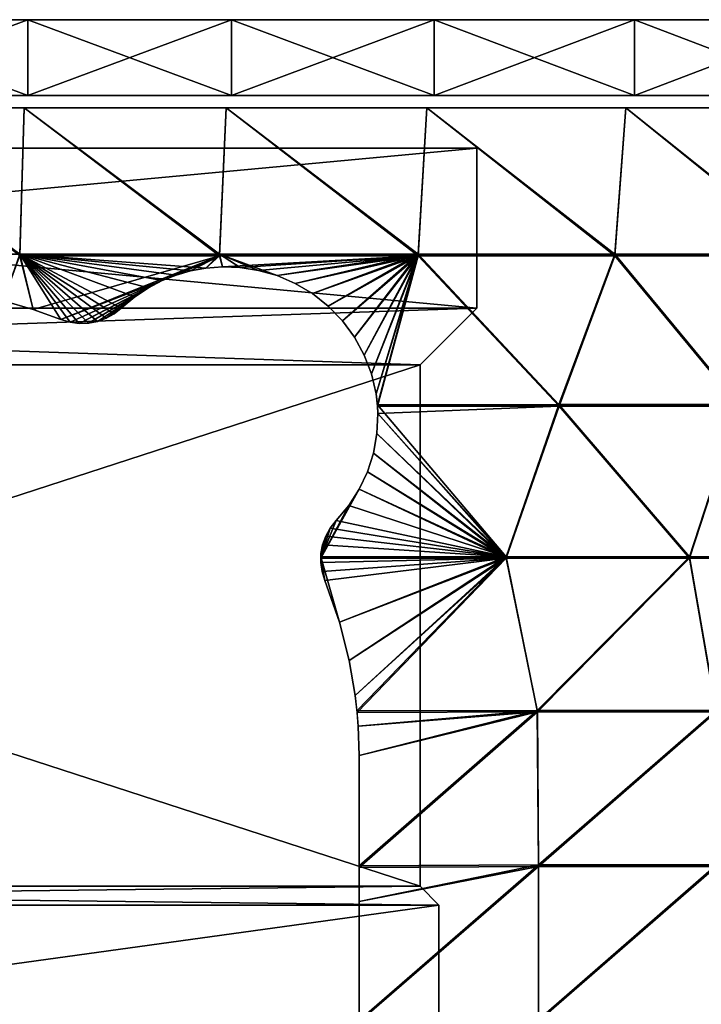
# Model space of a CAD drawing. Header units: millimetres. Extents: x -101 to 102, y -40 to 284.
# Tile 69 of 183: x 11 to 29, y 27 to 53. Entities that reach past the tile are written whole.
import ezdxf

# ---------------------------------------------------------------- set-up
doc = ezdxf.new("R2010")
doc.units = ezdxf.units.MM
doc.header["$LTSCALE"] = 65.185185
for name, color, linetype in [('1', 7, 'CONTINUOUS'), ('107', 7, 'CONTINUOUS'), ('111', 7, 'CONTINUOUS'), ('125', 7, 'CONTINUOUS'), ('128', 7, 'CONTINUOUS'), ('151', 7, 'CONTINUOUS'), ('152', 7, 'CONTINUOUS'), ('153', 7, 'CONTINUOUS'), ('158', 7, 'CONTINUOUS'), ('7', 7, 'CONTINUOUS')]:
    doc.layers.add(name, color=color, linetype=linetype)

msp = doc.modelspace()

# ---------------------------------------------------------------- linework, layer by layer
at = {"layer": '1', "color": 7, "linetype": 'Continuous'}
for points in [[(-22.7, 49.5, 58.5), (-22.7, 45.279, 58.5), (22.7, 49.5, 58.5), (-22.7, 49.5, 58.5)], [(22.7, 49.5, 58.5), (-22.7, 45.279, 58.5), (22.7, 45.279, 58.5), (22.7, 49.5, 58.5)], [(-22.7, 45.279, 58.5), (-21.2, 43.779, 58.5), (22.7, 45.279, 58.5), (-22.7, 45.279, 58.5)], [(22.7, 45.279, 58.5), (-21.2, 43.779, 58.5), (21.2, 43.779, 58.5), (22.7, 45.279, 58.5)], [(-21.2, 43.779, 58.5), (-21.2, 30, 58.5), (21.2, 43.779, 58.5), (-21.2, 43.779, 58.5)], [(21.2, 43.779, 58.5), (-21.2, 30, 58.5), (21.2, 30, 58.5), (21.2, 43.779, 58.5)], [(-21.7, 29.5, 58.5), (21.7, 29.5, 58.5), (21.2, 30, 58.5), (-21.7, 29.5, 58.5)], [(-21.2, 30, 58.5), (-21.7, 29.5, 58.5), (21.2, 30, 58.5), (-21.2, 30, 58.5)], [(21.7, 23.5, 58.5), (21.7, 29.5, 58.5), (-21.7, 23.5, 58.5), (21.7, 23.5, 58.5)], [(-21.7, 23.5, 58.5), (21.7, 29.5, 58.5), (-21.7, 29.5, 58.5), (-21.7, 23.5, 58.5)]]:
    msp.add_3dface(points, dxfattribs=at)
at = {"layer": '107', "color": 7, "linetype": 'Continuous'}
for points in [[(5.317, 46.699, 67.286), (10.622, 46.699, 66.91), (5.376, 50.57, 68.48), (5.317, 46.699, 67.286)], [(5.376, 50.57, 68.48), (10.622, 46.699, 66.91), (10.739, 50.57, 68.1), (5.376, 50.57, 68.48)], [(10.622, 46.699, 66.91), (15.904, 46.699, 66.283), (10.739, 50.57, 68.1), (10.622, 46.699, 66.91)], [(10.739, 50.57, 68.1), (15.904, 46.699, 66.283), (16.079, 50.57, 67.466), (10.739, 50.57, 68.1)], [(15.904, 46.699, 66.283), (21.15, 46.699, 65.408), (16.079, 50.57, 67.466), (15.904, 46.699, 66.283)], [(16.079, 50.57, 67.466), (21.15, 46.699, 65.408), (21.383, 50.57, 66.581), (16.079, 50.57, 67.466)], [(21.15, 46.699, 65.408), (26.348, 46.699, 64.287), (21.383, 50.57, 66.581), (21.15, 46.699, 65.408)], [(21.383, 50.57, 66.581), (26.348, 46.699, 64.287), (26.639, 50.57, 65.447), (21.383, 50.57, 66.581)], [(26.348, 46.699, 64.287), (31.488, 46.699, 62.921), (26.639, 50.57, 65.447), (26.348, 46.699, 64.287)], [(26.639, 50.57, 65.447), (31.488, 46.699, 62.921), (31.836, 50.57, 64.066), (26.639, 50.57, 65.447)], [(5.317, 46.699, 67.286), (10.19, 45.471, 66.616), (10.622, 46.699, 66.91), (5.317, 46.699, 67.286)], [(10.19, 45.471, 66.616), (10.976, 45.242, 66.482), (10.622, 46.699, 66.91), (10.19, 45.471, 66.616)], [(15.139, 46.261, 66.267), (15.543, 46.334, 66.232), (10.622, 46.699, 66.91), (15.139, 46.261, 66.267)], [(10.622, 46.699, 66.91), (15.543, 46.334, 66.232), (15.904, 46.699, 66.283), (10.622, 46.699, 66.91)], [(14.755, 46.149, 66.288), (15.139, 46.261, 66.267), (10.622, 46.699, 66.91), (14.755, 46.149, 66.288)], [(14.386, 46.005, 66.297), (14.755, 46.149, 66.288), (10.622, 46.699, 66.91), (14.386, 46.005, 66.297)], [(14.025, 45.814, 66.291), (14.386, 46.005, 66.297), (10.622, 46.699, 66.91), (14.025, 45.814, 66.291)], [(13.664, 45.571, 66.271), (14.025, 45.814, 66.291), (10.622, 46.699, 66.91), (13.664, 45.571, 66.271)], [(13.306, 45.278, 66.238), (13.664, 45.571, 66.271), (10.622, 46.699, 66.91), (13.306, 45.278, 66.238)], [(13.115, 45.127, 66.221), (13.306, 45.278, 66.238), (10.622, 46.699, 66.91), (13.115, 45.127, 66.221)], [(12.907, 45.009, 66.215), (13.115, 45.127, 66.221), (10.622, 46.699, 66.91), (12.907, 45.009, 66.215)], [(12.68, 44.926, 66.22), (12.907, 45.009, 66.215), (10.622, 46.699, 66.91), (12.68, 44.926, 66.22)], [(12.442, 44.879, 66.235), (12.68, 44.926, 66.22), (10.622, 46.699, 66.91), (12.442, 44.879, 66.235)], [(12.195, 44.871, 66.26), (12.442, 44.879, 66.235), (10.622, 46.699, 66.91), (12.195, 44.871, 66.26)], [(11.951, 44.904, 66.295), (12.195, 44.871, 66.26), (10.622, 46.699, 66.91), (11.951, 44.904, 66.295)], [(11.708, 44.977, 66.339), (11.951, 44.904, 66.295), (10.622, 46.699, 66.91), (11.708, 44.977, 66.339)], [(10.976, 45.242, 66.482), (11.708, 44.977, 66.339), (10.622, 46.699, 66.91), (10.976, 45.242, 66.482)], [(15.543, 46.334, 66.232), (15.981, 46.366, 66.179), (15.904, 46.699, 66.283), (15.543, 46.334, 66.232)], [(16.928, 46.273, 66.013), (17.423, 46.135, 65.899), (15.904, 46.699, 66.283), (16.928, 46.273, 66.013)], [(15.904, 46.699, 66.283), (17.423, 46.135, 65.899), (21.15, 46.699, 65.408), (15.904, 46.699, 66.283)], [(16.446, 46.351, 66.107), (16.928, 46.273, 66.013), (15.904, 46.699, 66.283), (16.446, 46.351, 66.107)], [(15.981, 46.366, 66.179), (16.446, 46.351, 66.107), (15.904, 46.699, 66.283), (15.981, 46.366, 66.179)], [(17.423, 46.135, 65.899), (17.899, 45.93, 65.767), (21.15, 46.699, 65.408), (17.423, 46.135, 65.899)], [(17.899, 45.93, 65.767), (18.358, 45.659, 65.619), (21.15, 46.699, 65.408), (17.899, 45.93, 65.767)], [(18.358, 45.659, 65.619), (18.774, 45.331, 65.462), (21.15, 46.699, 65.408), (18.358, 45.659, 65.619)], [(18.774, 45.331, 65.462), (19.15, 44.944, 65.297), (21.15, 46.699, 65.408), (18.774, 45.331, 65.462)], [(19.15, 44.944, 65.297), (19.467, 44.513, 65.132), (21.15, 46.699, 65.408), (19.15, 44.944, 65.297)], [(19.467, 44.513, 65.132), (19.727, 44.037, 64.968), (21.15, 46.699, 65.408), (19.467, 44.513, 65.132)], [(19.727, 44.037, 64.968), (19.917, 43.538, 64.813), (21.15, 46.699, 65.408), (19.727, 44.037, 64.968)], [(19.917, 43.538, 64.813), (20.038, 43.014, 64.669), (21.15, 46.699, 65.408), (19.917, 43.538, 64.813)], [(20.038, 43.014, 64.669), (20.074, 42.724, 64.597), (21.15, 46.699, 65.408), (20.038, 43.014, 64.669)], [(20.074, 42.724, 64.597), (24.871, 42.726, 63.611), (21.15, 46.699, 65.408), (20.074, 42.724, 64.597)], [(21.15, 46.699, 65.408), (24.871, 42.726, 63.611), (26.348, 46.699, 64.287), (21.15, 46.699, 65.408)], [(24.871, 42.726, 63.611), (29.63, 42.726, 62.413), (26.348, 46.699, 64.287), (24.871, 42.726, 63.611)], [(26.348, 46.699, 64.287), (29.63, 42.726, 62.413), (31.488, 46.699, 62.921), (26.348, 46.699, 64.287)], [(20.074, 42.724, 64.597), (23.475, 38.704, 63.126), (24.871, 42.726, 63.611), (20.074, 42.724, 64.597)], [(20.087, 42.488, 64.542), (23.475, 38.704, 63.126), (20.074, 42.724, 64.597), (20.087, 42.488, 64.542)], [(23.475, 38.704, 63.126), (28.323, 38.704, 61.961), (24.871, 42.726, 63.611), (23.475, 38.704, 63.126)], [(24.871, 42.726, 63.611), (28.323, 38.704, 61.961), (29.63, 42.726, 62.413), (24.871, 42.726, 63.611)], [(28.323, 38.704, 61.961), (33.113, 38.704, 60.58), (29.63, 42.726, 62.413), (28.323, 38.704, 61.961)], [(20.063, 41.96, 64.431), (23.475, 38.704, 63.126), (20.087, 42.488, 64.542), (20.063, 41.96, 64.431)], [(19.973, 41.446, 64.339), (23.475, 38.704, 63.126), (20.063, 41.96, 64.431), (19.973, 41.446, 64.339)], [(19.814, 40.952, 64.268), (23.475, 38.704, 63.126), (19.973, 41.446, 64.339), (19.814, 40.952, 64.268)], [(19.596, 40.487, 64.216), (23.475, 38.704, 63.126), (19.814, 40.952, 64.268), (19.596, 40.487, 64.216)], [(19.321, 40.057, 64.183), (23.475, 38.704, 63.126), (19.596, 40.487, 64.216), (19.321, 40.057, 64.183)], [(18.987, 39.661, 64.169), (23.475, 38.704, 63.126), (19.321, 40.057, 64.183), (18.987, 39.661, 64.169)], [(18.829, 39.464, 64.161), (23.475, 38.704, 63.126), (18.987, 39.661, 64.169), (18.829, 39.464, 64.161)], [(18.709, 39.251, 64.144), (23.475, 38.704, 63.126), (18.829, 39.464, 64.161), (18.709, 39.251, 64.144)], [(18.626, 39.022, 64.118), (23.475, 38.704, 63.126), (18.709, 39.251, 64.144), (18.626, 39.022, 64.118)], [(18.576, 38.704, 64.073), (23.475, 38.704, 63.126), (18.626, 39.022, 64.118), (18.576, 38.704, 64.073)], [(18.582, 38.787, 64.086), (18.576, 38.704, 64.073), (18.626, 39.022, 64.118), (18.582, 38.787, 64.086)], [(18.683, 38.08, 63.953), (19.073, 36.973, 63.718), (18.576, 38.704, 64.073), (18.683, 38.08, 63.953)], [(18.576, 38.704, 64.073), (19.073, 36.973, 63.718), (23.475, 38.704, 63.126), (18.576, 38.704, 64.073)], [(18.611, 38.315, 64.003), (18.683, 38.08, 63.953), (18.576, 38.704, 64.073), (18.611, 38.315, 64.003)], [(18.577, 38.55, 64.047), (18.611, 38.315, 64.003), (18.576, 38.704, 64.073), (18.577, 38.55, 64.047)], [(19.073, 36.973, 63.718), (19.329, 35.96, 63.535), (23.475, 38.704, 63.126), (19.073, 36.973, 63.718)], [(19.329, 35.96, 63.535), (19.485, 35.041, 63.394), (23.475, 38.704, 63.126), (19.329, 35.96, 63.535)], [(19.485, 35.041, 63.394), (19.532, 34.631, 63.34), (23.475, 38.704, 63.126), (19.485, 35.041, 63.394)], [(19.532, 34.631, 63.34), (24.299, 34.645, 62.375), (23.475, 38.704, 63.126), (19.532, 34.631, 63.34)], [(23.475, 38.704, 63.126), (24.299, 34.645, 62.375), (28.323, 38.704, 61.961), (23.475, 38.704, 63.126)], [(24.299, 34.645, 62.375), (29.026, 34.645, 61.197), (28.323, 38.704, 61.961), (24.299, 34.645, 62.375)], [(28.323, 38.704, 61.961), (29.026, 34.645, 61.197), (33.113, 38.704, 60.58), (28.323, 38.704, 61.961)], [(19.532, 34.631, 63.34), (19.564, 34.228, 63.29), (24.299, 34.645, 62.375), (19.532, 34.631, 63.34)], [(19.564, 34.228, 63.29), (19.588, 33.454, 63.208), (24.299, 34.645, 62.375), (19.564, 34.228, 63.29)], [(19.588, 33.454, 63.208), (19.589, 30.532, 62.99), (24.299, 34.645, 62.375), (19.588, 33.454, 63.208)], [(19.589, 30.532, 62.99), (24.335, 30.563, 62.025), (24.299, 34.645, 62.375), (19.589, 30.532, 62.99)], [(24.299, 34.645, 62.375), (24.335, 30.563, 62.025), (29.026, 34.645, 61.197), (24.299, 34.645, 62.375)], [(24.335, 30.563, 62.025), (29.036, 30.563, 60.849), (29.026, 34.645, 61.197), (24.335, 30.563, 62.025)], [(19.589, 26.451, 62.88), (24.33, 26.468, 61.913), (24.335, 30.563, 62.025), (19.589, 26.451, 62.88)], [(19.589, 29.591, 62.945), (19.589, 26.451, 62.88), (24.335, 30.563, 62.025), (19.589, 29.591, 62.945)], [(19.589, 30.532, 62.99), (19.589, 29.591, 62.945), (24.335, 30.563, 62.025), (19.589, 30.532, 62.99)], [(24.33, 26.468, 61.913), (29.025, 26.468, 60.738), (29.036, 30.563, 60.849), (24.33, 26.468, 61.913)], [(24.335, 30.563, 62.025), (24.33, 26.468, 61.913), (29.036, 30.563, 60.849), (24.335, 30.563, 62.025)]]:
    msp.add_3dface(points, dxfattribs=at)
at = {"layer": '111', "color": 7, "linetype": 'Continuous'}
for points in [[(5.376, 50.57, -68.48), (10.739, 50.57, -68.1), (10.621, 46.66, -66.899), (5.376, 50.57, -68.48)], [(10.621, 46.66, -66.899), (10.739, 50.57, -68.1), (15.902, 46.66, -66.272), (10.621, 46.66, -66.899)], [(10.739, 50.57, -68.1), (16.079, 50.57, -67.466), (15.902, 46.66, -66.272), (10.739, 50.57, -68.1)], [(15.902, 46.66, -66.272), (16.079, 50.57, -67.466), (21.147, 46.66, -65.398), (15.902, 46.66, -66.272)], [(16.079, 50.57, -67.466), (21.383, 50.57, -66.581), (21.147, 46.66, -65.398), (16.079, 50.57, -67.466)], [(21.147, 46.66, -65.398), (21.383, 50.57, -66.581), (26.346, 46.66, -64.276), (21.147, 46.66, -65.398)], [(21.383, 50.57, -66.581), (26.639, 50.57, -65.447), (26.346, 46.66, -64.276), (21.383, 50.57, -66.581)], [(26.346, 46.66, -64.276), (26.639, 50.57, -65.447), (31.485, 46.66, -62.911), (26.346, 46.66, -64.276)], [(26.639, 50.57, -65.447), (31.836, 50.57, -64.066), (31.485, 46.66, -62.911), (26.639, 50.57, -65.447)], [(10.19, 45.471, -66.616), (10.621, 46.66, -66.899), (10.976, 45.242, -66.482), (10.19, 45.471, -66.616)], [(10.621, 46.66, -66.899), (15.902, 46.66, -66.272), (10.976, 45.242, -66.482), (10.621, 46.66, -66.899)], [(10.976, 45.242, -66.482), (15.902, 46.66, -66.272), (11.708, 44.977, -66.339), (10.976, 45.242, -66.482)], [(11.708, 44.977, -66.339), (15.902, 46.66, -66.272), (14.386, 46.005, -66.297), (11.708, 44.977, -66.339)], [(14.386, 46.005, -66.297), (15.902, 46.66, -66.272), (14.755, 46.149, -66.288), (14.386, 46.005, -66.297)], [(14.755, 46.149, -66.288), (15.902, 46.66, -66.272), (15.139, 46.261, -66.267), (14.755, 46.149, -66.288)], [(15.139, 46.261, -66.267), (15.902, 46.66, -66.272), (15.543, 46.334, -66.232), (15.139, 46.261, -66.267)], [(15.543, 46.334, -66.232), (15.902, 46.66, -66.272), (15.981, 46.366, -66.179), (15.543, 46.334, -66.232)], [(15.902, 46.66, -66.272), (21.147, 46.66, -65.398), (15.981, 46.366, -66.179), (15.902, 46.66, -66.272)], [(15.981, 46.366, -66.179), (21.147, 46.66, -65.398), (16.446, 46.351, -66.107), (15.981, 46.366, -66.179)], [(16.446, 46.351, -66.107), (21.147, 46.66, -65.398), (16.928, 46.273, -66.013), (16.446, 46.351, -66.107)], [(16.928, 46.273, -66.013), (21.147, 46.66, -65.398), (17.423, 46.135, -65.899), (16.928, 46.273, -66.013)], [(17.423, 46.135, -65.899), (21.147, 46.66, -65.398), (17.899, 45.93, -65.767), (17.423, 46.135, -65.899)], [(17.899, 45.93, -65.767), (21.147, 46.66, -65.398), (18.358, 45.659, -65.619), (17.899, 45.93, -65.767)], [(18.358, 45.659, -65.619), (21.147, 46.66, -65.398), (18.774, 45.331, -65.462), (18.358, 45.659, -65.619)], [(18.774, 45.331, -65.462), (21.147, 46.66, -65.398), (19.15, 44.944, -65.297), (18.774, 45.331, -65.462)], [(19.15, 44.944, -65.297), (21.147, 46.66, -65.398), (19.467, 44.513, -65.132), (19.15, 44.944, -65.297)], [(19.467, 44.513, -65.132), (21.147, 46.66, -65.398), (19.727, 44.037, -64.968), (19.467, 44.513, -65.132)], [(19.727, 44.037, -64.968), (21.147, 46.66, -65.398), (19.917, 43.538, -64.813), (19.727, 44.037, -64.968)], [(19.917, 43.538, -64.813), (21.147, 46.66, -65.398), (20.038, 43.014, -64.669), (19.917, 43.538, -64.813)], [(20.038, 43.014, -64.669), (21.147, 46.66, -65.398), (20.077, 42.685, -64.587), (20.038, 43.014, -64.669)], [(20.077, 42.685, -64.587), (21.147, 46.66, -65.398), (24.874, 42.686, -63.602), (20.077, 42.685, -64.587)], [(21.147, 46.66, -65.398), (26.346, 46.66, -64.276), (24.874, 42.686, -63.602), (21.147, 46.66, -65.398)], [(24.874, 42.686, -63.602), (26.346, 46.66, -64.276), (29.632, 42.686, -62.404), (24.874, 42.686, -63.602)], [(26.346, 46.66, -64.276), (31.485, 46.66, -62.911), (29.632, 42.686, -62.404), (26.346, 46.66, -64.276)], [(11.951, 44.904, -66.295), (11.708, 44.977, -66.339), (14.386, 46.005, -66.297), (11.951, 44.904, -66.295)], [(12.195, 44.871, -66.26), (11.951, 44.904, -66.295), (14.386, 46.005, -66.297), (12.195, 44.871, -66.26)], [(14.025, 45.814, -66.291), (12.195, 44.871, -66.26), (14.386, 46.005, -66.297), (14.025, 45.814, -66.291)], [(12.442, 44.879, -66.235), (12.195, 44.871, -66.26), (14.025, 45.814, -66.291), (12.442, 44.879, -66.235)], [(12.68, 44.926, -66.22), (12.442, 44.879, -66.235), (14.025, 45.814, -66.291), (12.68, 44.926, -66.22)], [(13.664, 45.571, -66.271), (12.68, 44.926, -66.22), (14.025, 45.814, -66.291), (13.664, 45.571, -66.271)], [(12.907, 45.009, -66.215), (12.68, 44.926, -66.22), (13.664, 45.571, -66.271), (12.907, 45.009, -66.215)], [(13.115, 45.127, -66.221), (12.907, 45.009, -66.215), (13.664, 45.571, -66.271), (13.115, 45.127, -66.221)], [(13.306, 45.278, -66.238), (13.115, 45.127, -66.221), (13.664, 45.571, -66.271), (13.306, 45.278, -66.238)], [(20.077, 42.685, -64.587), (24.874, 42.686, -63.602), (20.087, 42.488, -64.542), (20.077, 42.685, -64.587)], [(20.087, 42.488, -64.542), (24.874, 42.686, -63.602), (23.474, 38.663, -63.12), (20.087, 42.488, -64.542)], [(23.474, 38.663, -63.12), (24.874, 42.686, -63.602), (28.321, 38.663, -61.955), (23.474, 38.663, -63.12)], [(24.874, 42.686, -63.602), (29.632, 42.686, -62.404), (28.321, 38.663, -61.955), (24.874, 42.686, -63.602)], [(28.321, 38.663, -61.955), (29.632, 42.686, -62.404), (33.111, 38.663, -60.574), (28.321, 38.663, -61.955)], [(20.063, 41.96, -64.431), (20.087, 42.488, -64.542), (23.474, 38.663, -63.12), (20.063, 41.96, -64.431)], [(19.973, 41.446, -64.339), (20.063, 41.96, -64.431), (23.474, 38.663, -63.12), (19.973, 41.446, -64.339)], [(19.814, 40.952, -64.268), (19.973, 41.446, -64.339), (23.474, 38.663, -63.12), (19.814, 40.952, -64.268)], [(19.596, 40.487, -64.216), (19.814, 40.952, -64.268), (23.474, 38.663, -63.12), (19.596, 40.487, -64.216)], [(19.321, 40.057, -64.183), (19.596, 40.487, -64.216), (18.575, 38.663, -64.066), (19.321, 40.057, -64.183)], [(18.575, 38.663, -64.066), (19.596, 40.487, -64.216), (23.474, 38.663, -63.12), (18.575, 38.663, -64.066)], [(18.987, 39.661, -64.169), (19.321, 40.057, -64.183), (18.575, 38.663, -64.066), (18.987, 39.661, -64.169)], [(18.829, 39.464, -64.161), (18.987, 39.661, -64.169), (18.575, 38.663, -64.066), (18.829, 39.464, -64.161)], [(18.709, 39.251, -64.144), (18.829, 39.464, -64.161), (18.575, 38.663, -64.066), (18.709, 39.251, -64.144)], [(18.626, 39.022, -64.118), (18.709, 39.251, -64.144), (18.575, 38.663, -64.066), (18.626, 39.022, -64.118)], [(18.582, 38.787, -64.086), (18.626, 39.022, -64.118), (18.575, 38.663, -64.066), (18.582, 38.787, -64.086)], [(18.575, 38.663, -64.066), (23.474, 38.663, -63.12), (18.577, 38.55, -64.047), (18.575, 38.663, -64.066)], [(18.577, 38.55, -64.047), (23.474, 38.663, -63.12), (18.611, 38.315, -64.003), (18.577, 38.55, -64.047)], [(18.611, 38.315, -64.003), (23.474, 38.663, -63.12), (18.683, 38.08, -63.953), (18.611, 38.315, -64.003)], [(18.683, 38.08, -63.953), (23.474, 38.663, -63.12), (19.073, 36.973, -63.718), (18.683, 38.08, -63.953)], [(19.073, 36.973, -63.718), (23.474, 38.663, -63.12), (19.329, 35.96, -63.535), (19.073, 36.973, -63.718)], [(19.329, 35.96, -63.535), (23.474, 38.663, -63.12), (19.485, 35.041, -63.394), (19.329, 35.96, -63.535)], [(19.485, 35.041, -63.394), (23.474, 38.663, -63.12), (19.535, 34.591, -63.334), (19.485, 35.041, -63.394)], [(19.535, 34.591, -63.334), (23.474, 38.663, -63.12), (24.302, 34.605, -62.37), (19.535, 34.591, -63.334)], [(23.474, 38.663, -63.12), (28.321, 38.663, -61.955), (24.302, 34.605, -62.37), (23.474, 38.663, -63.12)], [(24.302, 34.605, -62.37), (28.321, 38.663, -61.955), (29.029, 34.605, -61.192), (24.302, 34.605, -62.37)], [(28.321, 38.663, -61.955), (33.111, 38.663, -60.574), (29.029, 34.605, -61.192), (28.321, 38.663, -61.955)], [(19.535, 34.591, -63.334), (24.302, 34.605, -62.37), (19.564, 34.228, -63.29), (19.535, 34.591, -63.334)], [(19.564, 34.228, -63.29), (24.302, 34.605, -62.37), (19.588, 33.454, -63.208), (19.564, 34.228, -63.29)], [(19.588, 33.454, -63.208), (24.302, 34.605, -62.37), (19.589, 30.492, -62.988), (19.588, 33.454, -63.208)], [(19.589, 30.492, -62.988), (24.302, 34.605, -62.37), (24.335, 30.522, -62.022), (19.589, 30.492, -62.988)], [(24.302, 34.605, -62.37), (29.029, 34.605, -61.192), (24.335, 30.522, -62.022), (24.302, 34.605, -62.37)], [(24.335, 30.522, -62.022), (29.029, 34.605, -61.192), (29.036, 30.522, -60.846), (24.335, 30.522, -62.022)], [(19.589, 30.492, -62.988), (24.335, 30.522, -62.022), (19.589, 29.591, -62.945), (19.589, 30.492, -62.988)], [(19.589, 29.591, -62.945), (24.335, 30.522, -62.022), (19.589, 26.411, -62.88), (19.589, 29.591, -62.945)], [(19.589, 26.411, -62.88), (24.335, 30.522, -62.022), (24.33, 26.427, -61.913), (19.589, 26.411, -62.88)], [(24.335, 30.522, -62.022), (29.036, 30.522, -60.846), (24.33, 26.427, -61.913), (24.335, 30.522, -62.022)], [(24.33, 26.427, -61.913), (29.036, 30.522, -60.846), (29.025, 26.427, -60.738), (24.33, 26.427, -61.913)]]:
    msp.add_3dface(points, dxfattribs=at)
at = {"layer": '125', "color": 7, "linetype": 'Continuous'}
for points in [[(18.772, 52.9, -64.023), (18.75, 52.9, -63.79), (21.228, 52.9, -64.023), (18.772, 52.9, -64.023)], [(21.228, 52.9, -64.023), (18.75, 52.9, -63.79), (21.25, 52.9, -63.79), (21.228, 52.9, -64.023)], [(21.25, 52.9, -63.79), (18.75, 52.9, -63.79), (18.772, 52.9, -63.557), (21.25, 52.9, -63.79)], [(18.834, 52.9, -64.241), (18.772, 52.9, -64.023), (21.166, 52.9, -64.241), (18.834, 52.9, -64.241)], [(21.166, 52.9, -64.241), (18.772, 52.9, -64.023), (21.228, 52.9, -64.023), (21.166, 52.9, -64.241)], [(21.228, 52.9, -63.557), (21.25, 52.9, -63.79), (18.772, 52.9, -63.557), (21.228, 52.9, -63.557)], [(18.834, 52.9, -63.339), (21.228, 52.9, -63.557), (18.772, 52.9, -63.557), (18.834, 52.9, -63.339)], [(18.938, 52.9, -64.448), (18.834, 52.9, -64.241), (21.062, 52.9, -64.448), (18.938, 52.9, -64.448)], [(21.062, 52.9, -64.448), (18.834, 52.9, -64.241), (21.166, 52.9, -64.241), (21.062, 52.9, -64.448)], [(21.166, 52.9, -63.339), (21.228, 52.9, -63.557), (18.834, 52.9, -63.339), (21.166, 52.9, -63.339)], [(18.938, 52.9, -63.132), (21.166, 52.9, -63.339), (18.834, 52.9, -63.339), (18.938, 52.9, -63.132)], [(19.076, 52.9, -64.631), (18.938, 52.9, -64.448), (20.924, 52.9, -64.631), (19.076, 52.9, -64.631)], [(20.924, 52.9, -64.631), (18.938, 52.9, -64.448), (21.062, 52.9, -64.448), (20.924, 52.9, -64.631)], [(21.062, 52.9, -63.132), (21.166, 52.9, -63.339), (18.938, 52.9, -63.132), (21.062, 52.9, -63.132)], [(19.076, 52.9, -62.949), (21.062, 52.9, -63.132), (18.938, 52.9, -63.132), (19.076, 52.9, -62.949)], [(19.247, 52.9, -64.787), (19.076, 52.9, -64.631), (20.753, 52.9, -64.788), (19.247, 52.9, -64.787)], [(20.753, 52.9, -64.788), (19.076, 52.9, -64.631), (20.924, 52.9, -64.631), (20.753, 52.9, -64.788)], [(20.924, 52.9, -62.949), (21.062, 52.9, -63.132), (19.076, 52.9, -62.949), (20.924, 52.9, -62.949)], [(19.247, 52.9, -62.792), (20.924, 52.9, -62.949), (19.076, 52.9, -62.949), (19.247, 52.9, -62.792)], [(19.442, 52.9, -64.908), (19.247, 52.9, -64.787), (20.558, 52.9, -64.908), (19.442, 52.9, -64.908)], [(20.558, 52.9, -64.908), (19.247, 52.9, -64.787), (20.753, 52.9, -64.788), (20.558, 52.9, -64.908)], [(20.753, 52.9, -62.793), (20.924, 52.9, -62.949), (19.247, 52.9, -62.792), (20.753, 52.9, -62.793)], [(19.442, 52.9, -62.672), (20.753, 52.9, -62.793), (19.247, 52.9, -62.792), (19.442, 52.9, -62.672)], [(19.659, 52.9, -64.992), (19.442, 52.9, -64.908), (20.341, 52.9, -64.992), (19.659, 52.9, -64.992)], [(20.341, 52.9, -64.992), (19.442, 52.9, -64.908), (20.558, 52.9, -64.908), (20.341, 52.9, -64.992)], [(20.558, 52.9, -62.672), (20.753, 52.9, -62.793), (19.442, 52.9, -62.672), (20.558, 52.9, -62.672)], [(19.659, 52.9, -62.588), (20.558, 52.9, -62.672), (19.442, 52.9, -62.672), (19.659, 52.9, -62.588)], [(19.884, 52.9, -65.034), (19.659, 52.9, -64.992), (20.116, 52.9, -65.034), (19.884, 52.9, -65.034)], [(20.116, 52.9, -65.034), (19.659, 52.9, -64.992), (20.341, 52.9, -64.992), (20.116, 52.9, -65.034)], [(20.341, 52.9, -62.588), (20.558, 52.9, -62.672), (19.659, 52.9, -62.588), (20.341, 52.9, -62.588)], [(19.884, 52.9, -62.546), (20.341, 52.9, -62.588), (19.659, 52.9, -62.588), (19.884, 52.9, -62.546)], [(20.116, 52.9, -62.546), (20.341, 52.9, -62.588), (19.884, 52.9, -62.546), (20.116, 52.9, -62.546)]]:
    msp.add_3dface(points, dxfattribs=at)
at = {"layer": '128', "color": 7, "linetype": 'Continuous'}
for points in [[(18.772, 52.9, 63.557), (18.75, 52.9, 63.79), (21.228, 52.9, 63.557), (18.772, 52.9, 63.557)], [(21.228, 52.9, 63.557), (18.75, 52.9, 63.79), (21.25, 52.9, 63.79), (21.228, 52.9, 63.557)], [(21.25, 52.9, 63.79), (18.75, 52.9, 63.79), (18.772, 52.9, 64.023), (21.25, 52.9, 63.79)], [(18.834, 52.9, 63.339), (18.772, 52.9, 63.557), (21.166, 52.9, 63.339), (18.834, 52.9, 63.339)], [(21.166, 52.9, 63.339), (18.772, 52.9, 63.557), (21.228, 52.9, 63.557), (21.166, 52.9, 63.339)], [(21.228, 52.9, 64.023), (21.25, 52.9, 63.79), (18.772, 52.9, 64.023), (21.228, 52.9, 64.023)], [(18.834, 52.9, 64.241), (21.228, 52.9, 64.023), (18.772, 52.9, 64.023), (18.834, 52.9, 64.241)], [(18.938, 52.9, 63.132), (18.834, 52.9, 63.339), (21.062, 52.9, 63.132), (18.938, 52.9, 63.132)], [(21.062, 52.9, 63.132), (18.834, 52.9, 63.339), (21.166, 52.9, 63.339), (21.062, 52.9, 63.132)], [(21.166, 52.9, 64.241), (21.228, 52.9, 64.023), (18.834, 52.9, 64.241), (21.166, 52.9, 64.241)], [(18.938, 52.9, 64.448), (21.166, 52.9, 64.241), (18.834, 52.9, 64.241), (18.938, 52.9, 64.448)], [(19.076, 52.9, 62.949), (18.938, 52.9, 63.132), (20.924, 52.9, 62.949), (19.076, 52.9, 62.949)], [(20.924, 52.9, 62.949), (18.938, 52.9, 63.132), (21.062, 52.9, 63.132), (20.924, 52.9, 62.949)], [(21.062, 52.9, 64.448), (21.166, 52.9, 64.241), (18.938, 52.9, 64.448), (21.062, 52.9, 64.448)], [(19.076, 52.9, 64.631), (21.062, 52.9, 64.448), (18.938, 52.9, 64.448), (19.076, 52.9, 64.631)], [(19.247, 52.9, 62.793), (19.076, 52.9, 62.949), (20.753, 52.9, 62.792), (19.247, 52.9, 62.793)], [(20.753, 52.9, 62.792), (19.076, 52.9, 62.949), (20.924, 52.9, 62.949), (20.753, 52.9, 62.792)], [(20.924, 52.9, 64.631), (21.062, 52.9, 64.448), (19.076, 52.9, 64.631), (20.924, 52.9, 64.631)], [(19.247, 52.9, 64.788), (20.924, 52.9, 64.631), (19.076, 52.9, 64.631), (19.247, 52.9, 64.788)], [(19.442, 52.9, 62.672), (19.247, 52.9, 62.793), (20.558, 52.9, 62.672), (19.442, 52.9, 62.672)], [(20.558, 52.9, 62.672), (19.247, 52.9, 62.793), (20.753, 52.9, 62.792), (20.558, 52.9, 62.672)], [(20.753, 52.9, 64.787), (20.924, 52.9, 64.631), (19.247, 52.9, 64.788), (20.753, 52.9, 64.787)], [(19.442, 52.9, 64.908), (20.753, 52.9, 64.787), (19.247, 52.9, 64.788), (19.442, 52.9, 64.908)], [(19.659, 52.9, 62.588), (19.442, 52.9, 62.672), (20.341, 52.9, 62.588), (19.659, 52.9, 62.588)], [(20.341, 52.9, 62.588), (19.442, 52.9, 62.672), (20.558, 52.9, 62.672), (20.341, 52.9, 62.588)], [(20.558, 52.9, 64.908), (20.753, 52.9, 64.787), (19.442, 52.9, 64.908), (20.558, 52.9, 64.908)], [(19.659, 52.9, 64.992), (20.558, 52.9, 64.908), (19.442, 52.9, 64.908), (19.659, 52.9, 64.992)], [(19.884, 52.9, 62.546), (19.659, 52.9, 62.588), (20.116, 52.9, 62.546), (19.884, 52.9, 62.546)], [(20.116, 52.9, 62.546), (19.659, 52.9, 62.588), (20.341, 52.9, 62.588), (20.116, 52.9, 62.546)], [(20.341, 52.9, 64.992), (20.558, 52.9, 64.908), (19.659, 52.9, 64.992), (20.341, 52.9, 64.992)], [(19.884, 52.9, 65.034), (20.341, 52.9, 64.992), (19.659, 52.9, 64.992), (19.884, 52.9, 65.034)], [(20.116, 52.9, 65.034), (20.341, 52.9, 64.992), (19.884, 52.9, 65.034), (20.116, 52.9, 65.034)]]:
    msp.add_3dface(points, dxfattribs=at)
at = {"layer": '151', "color": 7, "linetype": 'Continuous'}
for points in [[(10.834, 50.9, 68.854), (5.422, 50.9, 69.238), (10.834, 50.9, -69.095), (10.834, 50.9, 68.854)], [(10.834, 50.9, -69.095), (5.422, 50.9, 69.238), (5.422, 50.9, -69.479), (10.834, 50.9, -69.095)], [(16.219, 50.9, 68.215), (10.834, 50.9, 68.854), (16.219, 50.9, -68.456), (16.219, 50.9, 68.215)], [(16.219, 50.9, -68.456), (10.834, 50.9, 68.854), (10.834, 50.9, -69.095), (16.219, 50.9, -68.456)], [(21.572, 50.9, 67.322), (16.219, 50.9, 68.215), (21.572, 50.9, -67.563), (21.572, 50.9, 67.322)], [(21.572, 50.9, -67.563), (16.219, 50.9, 68.215), (16.219, 50.9, -68.456), (21.572, 50.9, -67.563)], [(26.871, 50.9, 66.179), (21.572, 50.9, 67.322), (26.871, 50.9, -66.42), (26.871, 50.9, 66.179)], [(26.871, 50.9, -66.42), (21.572, 50.9, 67.322), (21.572, 50.9, -67.563), (26.871, 50.9, -66.42)], [(32.116, 50.9, 64.785), (26.871, 50.9, 66.179), (32.116, 50.9, -65.026), (32.116, 50.9, 64.785)], [(32.116, 50.9, -65.026), (26.871, 50.9, 66.179), (26.871, 50.9, -66.42), (32.116, 50.9, -65.026)]]:
    msp.add_3dface(points, dxfattribs=at)
at = {"layer": '152', "color": 7, "linetype": 'Continuous'}
for points in [[(10.834, 52.9, -69.095), (5.422, 52.9, -69.479), (10.834, 52.9, 68.854), (10.834, 52.9, -69.095)], [(10.834, 52.9, 68.854), (5.422, 52.9, -69.479), (5.422, 52.9, 69.238), (10.834, 52.9, 68.854)], [(16.219, 52.9, -68.456), (10.834, 52.9, -69.095), (16.219, 52.9, 68.215), (16.219, 52.9, -68.456)], [(16.219, 52.9, 68.215), (10.834, 52.9, -69.095), (10.834, 52.9, 68.854), (16.219, 52.9, 68.215)], [(21.572, 52.9, -67.563), (16.219, 52.9, -68.456), (21.572, 52.9, 67.322), (21.572, 52.9, -67.563)], [(21.572, 52.9, 67.322), (16.219, 52.9, -68.456), (16.219, 52.9, 68.215), (21.572, 52.9, 67.322)], [(26.871, 52.9, -66.42), (21.572, 52.9, -67.563), (26.871, 52.9, 66.179), (26.871, 52.9, -66.42)], [(26.871, 52.9, 66.179), (21.572, 52.9, -67.563), (21.572, 52.9, 67.322), (26.871, 52.9, 66.179)], [(32.116, 52.9, -65.026), (26.871, 52.9, -66.42), (32.116, 52.9, 64.785), (32.116, 52.9, -65.026)], [(32.116, 52.9, 64.785), (26.871, 52.9, -66.42), (26.871, 52.9, 66.179), (32.116, 52.9, 64.785)]]:
    msp.add_3dface(points, dxfattribs=at)
at = {"layer": '153', "color": 7, "linetype": 'Continuous'}
for points in [[(10.834, 50.9, -69.095), (5.422, 50.9, -69.479), (10.834, 52.9, -69.095), (10.834, 50.9, -69.095)], [(5.422, 50.9, -69.479), (5.422, 52.9, -69.479), (10.834, 52.9, -69.095), (5.422, 50.9, -69.479)], [(16.219, 50.9, -68.456), (10.834, 50.9, -69.095), (16.219, 52.9, -68.456), (16.219, 50.9, -68.456)], [(10.834, 50.9, -69.095), (10.834, 52.9, -69.095), (16.219, 52.9, -68.456), (10.834, 50.9, -69.095)], [(21.572, 50.9, -67.563), (16.219, 50.9, -68.456), (21.572, 52.9, -67.563), (21.572, 50.9, -67.563)], [(16.219, 50.9, -68.456), (16.219, 52.9, -68.456), (21.572, 52.9, -67.563), (16.219, 50.9, -68.456)], [(26.871, 50.9, -66.42), (21.572, 50.9, -67.563), (26.871, 52.9, -66.42), (26.871, 50.9, -66.42)], [(21.572, 50.9, -67.563), (21.572, 52.9, -67.563), (26.871, 52.9, -66.42), (21.572, 50.9, -67.563)], [(32.116, 50.9, -65.026), (26.871, 50.9, -66.42), (32.116, 52.9, -65.026), (32.116, 50.9, -65.026)], [(26.871, 50.9, -66.42), (26.871, 52.9, -66.42), (32.116, 52.9, -65.026), (26.871, 50.9, -66.42)]]:
    msp.add_3dface(points, dxfattribs=at)
at = {"layer": '158', "color": 7, "linetype": 'Continuous'}
for points in [[(5.422, 50.9, 69.238), (10.834, 50.9, 68.854), (5.422, 52.9, 69.238), (5.422, 50.9, 69.238)], [(10.834, 50.9, 68.854), (10.834, 52.9, 68.854), (5.422, 52.9, 69.238), (10.834, 50.9, 68.854)], [(10.834, 50.9, 68.854), (16.219, 50.9, 68.215), (10.834, 52.9, 68.854), (10.834, 50.9, 68.854)], [(16.219, 50.9, 68.215), (16.219, 52.9, 68.215), (10.834, 52.9, 68.854), (16.219, 50.9, 68.215)], [(16.219, 50.9, 68.215), (21.572, 50.9, 67.322), (16.219, 52.9, 68.215), (16.219, 50.9, 68.215)], [(21.572, 50.9, 67.322), (21.572, 52.9, 67.322), (16.219, 52.9, 68.215), (21.572, 50.9, 67.322)], [(21.572, 50.9, 67.322), (26.871, 50.9, 66.179), (21.572, 52.9, 67.322), (21.572, 50.9, 67.322)], [(26.871, 50.9, 66.179), (26.871, 52.9, 66.179), (21.572, 52.9, 67.322), (26.871, 50.9, 66.179)], [(26.871, 50.9, 66.179), (32.116, 50.9, 64.785), (26.871, 52.9, 66.179), (26.871, 50.9, 66.179)], [(32.116, 50.9, 64.785), (32.116, 52.9, 64.785), (26.871, 52.9, 66.179), (32.116, 50.9, 64.785)]]:
    msp.add_3dface(points, dxfattribs=at)
at = {"layer": '7', "color": 7, "linetype": 'Continuous'}
for points in [[(22.7, 49.5, -58.5), (22.7, 45.279, -58.5), (-22.7, 49.5, -58.5), (22.7, 49.5, -58.5)], [(-22.7, 49.5, -58.5), (22.7, 45.279, -58.5), (-22.7, 45.279, -58.5), (-22.7, 49.5, -58.5)], [(22.7, 45.279, -58.5), (21.2, 43.779, -58.5), (-22.7, 45.279, -58.5), (22.7, 45.279, -58.5)], [(-22.7, 45.279, -58.5), (21.2, 43.779, -58.5), (-21.2, 43.779, -58.5), (-22.7, 45.279, -58.5)], [(21.2, 43.779, -58.5), (21.2, 30, -58.5), (-21.2, 43.779, -58.5), (21.2, 43.779, -58.5)], [(-21.2, 43.779, -58.5), (21.2, 30, -58.5), (-21.2, 30, -58.5), (-21.2, 43.779, -58.5)], [(21.7, 29.5, -58.5), (-21.7, 29.5, -58.5), (-21.2, 30, -58.5), (21.7, 29.5, -58.5)], [(21.2, 30, -58.5), (21.7, 29.5, -58.5), (-21.2, 30, -58.5), (21.2, 30, -58.5)], [(-21.7, 23.5, -58.5), (-21.7, 29.5, -58.5), (21.7, 23.5, -58.5), (-21.7, 23.5, -58.5)], [(21.7, 23.5, -58.5), (-21.7, 29.5, -58.5), (21.7, 29.5, -58.5), (21.7, 23.5, -58.5)]]:
    msp.add_3dface(points, dxfattribs=at)

doc.saveas('drawing.dxf')
